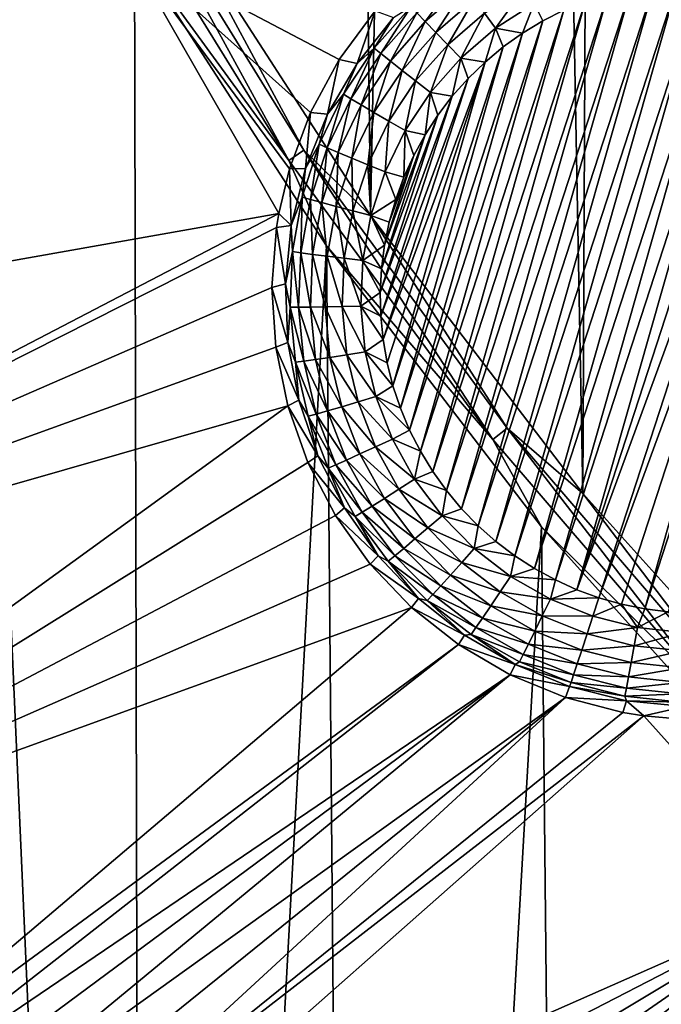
# Model space of a CAD drawing. Header units: metres. Extents: x -24 to 72, y -247 to 22.
# Tile 30 of 256: x -12.31 to -10.3, y -232.59 to -229.51. Entities that reach past the tile are written whole.
import ezdxf

# ---------------------------------------------------------------- set-up
doc = ezdxf.new("R2010")
doc.units = ezdxf.units.M
doc.layers.add('solid_509589_MEDIA_SW0001', color=7, linetype='CONTINUOUS')

msp = doc.modelspace()

# ---------------------------------------------------------------- linework, layer by layer
at = {"layer": 'solid_509589_MEDIA_SW0001'}
for points in [[(-10.130414, -210.694199, 309.490509), (-10.460854, -211.973328, 309.509338), (-9.817808, -231.808243, 309.862244)], [(-10.460854, -211.973328, 309.509338), (-10.882604, -213.22493, 309.526581), (-10.549259, -230.995026, 309.840424)], [(-10.460854, -211.973328, 309.509338), (-10.549259, -230.995026, 309.840424), (-9.817808, -231.808243, 309.862244)], [(-10.882604, -213.22493, 309.526581), (-11.393715, -214.443161, 309.541992), (-11.213455, -230.126083, 309.81781)], [(-10.882604, -213.22493, 309.526581), (-11.213455, -230.126083, 309.81781), (-10.549259, -230.995026, 309.840424)], [(-11.393715, -214.443161, 309.541992), (-11.806082, -229.207108, 309.794769), (-11.213455, -230.126083, 309.81781)], [(-12.47438, -228.315308, 309.71994), (-12.578986, -240.30481, 309.927856), (-11.924747, -240.741241, 309.943817)], [(-11.95085, -229.290344, 309.743622), (-12.47438, -228.315308, 309.71994), (-11.924747, -240.741241, 309.943817)], [(-11.987251, -229.004196, 309.783813), (-12.036968, -229.032623, 309.766846), (-11.469173, -229.953384, 309.789764)], [(-11.421806, -229.921127, 309.806641), (-11.806082, -229.207108, 309.794769), (-11.987251, -229.004196, 309.783813)], [(-11.421806, -229.921127, 309.806641), (-11.987251, -229.004196, 309.783813), (-11.469173, -229.953384, 309.789764)], [(-11.469173, -229.953384, 309.789764), (-12.036968, -229.032623, 309.766846), (-11.95085, -229.290344, 309.743622)], [(-11.421806, -229.921127, 309.806641), (-11.213455, -230.126083, 309.81781), (-11.806082, -229.207108, 309.794769)], [(-14.503687, -229.584656, 268.686188), (-14.5818, -229.443085, 268.682892), (-11.975657, -229.287354, 268.881592)], [(-14.56081, -230.661652, 268.67392), (-11.975657, -229.287354, 268.881592), (-11.49969, -230.119568, 268.895935)], [(-14.56081, -230.661652, 268.67392), (-14.491828, -230.527054, 268.678436), (-11.975657, -229.287354, 268.881592)], [(-14.446169, -229.735825, 268.68811), (-14.503687, -229.584656, 268.686188), (-11.975657, -229.287354, 268.881592)], [(-14.491828, -230.527054, 268.678436), (-14.437935, -230.37355, 268.682587), (-11.975657, -229.287354, 268.881592)], [(-14.410432, -229.893372, 268.68866), (-14.446169, -229.735825, 268.68811), (-11.975657, -229.287354, 268.881592)], [(-14.437935, -230.37355, 268.682587), (-14.406284, -230.215057, 268.68576), (-11.975657, -229.287354, 268.881592)], [(-14.397083, -230.054092, 268.687836), (-14.410432, -229.893372, 268.68866), (-11.975657, -229.287354, 268.881592)], [(-14.406284, -230.215057, 268.68576), (-14.397083, -230.054092, 268.687836), (-11.975657, -229.287354, 268.881592)], [(-11.466444, -229.979782, 268.904144), (-11.49969, -230.119568, 268.895935), (-11.975657, -229.287354, 268.881592)], [(-11.400677, -229.803223, 268.916809), (-11.466444, -229.979782, 268.904144), (-11.975657, -229.287354, 268.881592)], [(-11.310864, -229.637299, 268.931641), (-11.400677, -229.803223, 268.916809), (-11.975657, -229.287354, 268.881592)], [(-11.198612, -229.485199, 268.948456), (-11.310864, -229.637299, 268.931641), (-11.975657, -229.287354, 268.881592)], [(-11.351111, -230.220581, 309.767151), (-11.95085, -229.290344, 309.743622), (-11.924747, -240.741241, 309.943817)], [(-11.469173, -229.953384, 309.789764), (-11.95085, -229.290344, 309.743622), (-11.351111, -230.220581, 309.767151)], [(-11.04211, -229.519241, 268.410706), (-11.06816, -229.491989, 268.459015), (-10.939293, -229.38118, 268.457092)], [(-10.917082, -229.411728, 268.408813), (-11.04211, -229.519241, 268.410706), (-10.939293, -229.38118, 268.457092)], [(-10.821553, -231.145172, 268.344086), (-10.325994, -229.400772, 268.313629), (-10.252349, -229.393616, 268.313507)], [(-10.762684, -231.189941, 268.344849), (-10.821553, -231.145172, 268.344086), (-10.252349, -229.393616, 268.313507)], [(-10.762684, -231.189941, 268.344849), (-10.252349, -229.393616, 268.313507), (-10.178401, -229.391998, 268.313477)], [(-10.700569, -231.23024, 268.345551), (-10.762684, -231.189941, 268.344849), (-10.178401, -229.391998, 268.313477)], [(-10.700569, -231.23024, 268.345551), (-10.178401, -229.391998, 268.313477), (-10.10446, -229.395905, 268.313538)], [(-10.635614, -231.265762, 268.346191), (-10.700569, -231.23024, 268.345551), (-10.10446, -229.395905, 268.313538)], [(-10.635614, -231.265762, 268.346191), (-10.10446, -229.395905, 268.313538), (-10.031027, -229.405334, 268.31369)], [(-11.009641, -229.552856, 268.371033), (-11.04211, -229.519241, 268.410706), (-10.917082, -229.411728, 268.408813)], [(-10.889397, -229.449463, 268.369232), (-11.009641, -229.552856, 268.371033), (-10.917082, -229.411728, 268.408813)], [(-10.928503, -231.043015, 268.342285), (-10.47067, -229.431458, 268.314148), (-10.398932, -229.413422, 268.313843)], [(-10.87693, -231.0961, 268.343231), (-10.928503, -231.043015, 268.342285), (-10.398932, -229.413422, 268.313843)], [(-10.87693, -231.0961, 268.343231), (-10.398932, -229.413422, 268.313843), (-10.325994, -229.400772, 268.313629)], [(-10.821553, -231.145172, 268.344086), (-10.87693, -231.0961, 268.343231), (-10.325994, -229.400772, 268.313629)], [(-10.730315, -229.41069, 268.338562), (-10.822408, -229.539902, 268.322296), (-10.857393, -229.492783, 268.339996)], [(-10.730315, -229.41069, 268.338562), (-10.702027, -229.462128, 268.320953), (-10.822408, -229.539902, 268.322296)], [(-10.568462, -231.296249, 268.34671), (-10.635614, -231.265762, 268.346191), (-10.031027, -229.405334, 268.31369)], [(-10.568462, -231.296249, 268.34671), (-10.031027, -229.405334, 268.31369), (-9.958784, -229.420135, 268.313965)], [(-10.568462, -231.296249, 268.34671), (-9.958784, -229.420135, 268.313965), (-9.88793, -229.440277, 268.314301)], [(-11.019013, -230.926071, 268.34024), (-10.609186, -229.483383, 268.315063), (-10.540902, -229.454834, 268.314575)], [(-10.975932, -230.986252, 268.341309), (-11.019013, -230.926071, 268.34024), (-10.540902, -229.454834, 268.314575)], [(-10.972107, -229.591431, 268.341705), (-11.009641, -229.552856, 268.371033), (-10.889397, -229.449463, 268.369232)], [(-10.975932, -230.986252, 268.341309), (-10.540902, -229.454834, 268.314575), (-10.47067, -229.431458, 268.314148)], [(-10.928503, -231.043015, 268.342285), (-10.975932, -230.986252, 268.341309), (-10.47067, -229.431458, 268.314148)], [(-10.857393, -229.492783, 268.339996), (-10.972107, -229.591431, 268.341705), (-10.889397, -229.449463, 268.369232)], [(-10.568462, -231.296249, 268.34671), (-9.88793, -229.440277, 268.314301), (-10.499298, -231.321594, 268.347168)], [(-9.88793, -229.440277, 268.314301), (-9.818766, -229.465622, 268.314758), (-10.499298, -231.321594, 268.347168)], [(-11.255414, -229.650497, 268.576263), (-11.310864, -229.637299, 268.931641), (-11.198612, -229.485199, 268.948456)], [(-11.255414, -229.650497, 268.576263), (-11.198612, -229.485199, 268.948456), (-11.14128, -229.506805, 268.573761)], [(-11.086703, -229.472229, 268.514008), (-11.201666, -229.602249, 268.516266), (-11.14128, -229.506805, 268.573761)], [(-11.180737, -229.619308, 268.461243), (-11.201666, -229.602249, 268.516266), (-11.086703, -229.472229, 268.514008)], [(-11.06816, -229.491989, 268.459015), (-11.180737, -229.619308, 268.461243), (-11.086703, -229.472229, 268.514008)], [(-11.057467, -230.862839, 268.339142), (-10.6751, -229.516953, 268.315643), (-10.609186, -229.483383, 268.315063)], [(-11.019013, -230.926071, 268.34024), (-11.057467, -230.862839, 268.339142), (-10.609186, -229.483383, 268.315063)], [(-10.822408, -229.539902, 268.322296), (-10.702027, -229.462128, 268.320953), (-10.738369, -229.555359, 268.316315)], [(-10.702027, -229.462128, 268.320953), (-10.6751, -229.516953, 268.315643), (-10.738369, -229.555359, 268.316315)], [(-10.702027, -229.462128, 268.320953), (-10.609186, -229.483383, 268.315063), (-10.6751, -229.516953, 268.315643)], [(-9.818766, -229.465622, 268.314758), (-10.428444, -231.341736, 268.347504), (-10.499298, -231.321594, 268.347168)], [(-9.818766, -229.465622, 268.314758), (-10.356201, -231.356537, 268.347778), (-10.428444, -231.341736, 268.347504)], [(-9.818766, -229.465622, 268.314758), (-9.751614, -229.496109, 268.315277), (-10.356201, -231.356537, 268.347778)], [(-11.201666, -229.602249, 268.516266), (-11.255414, -229.650497, 268.576263), (-11.14128, -229.506805, 268.573761)], [(-11.151334, -229.642776, 268.412842), (-11.180737, -229.619308, 268.461243), (-11.06816, -229.491989, 268.459015)], [(-11.04211, -229.519241, 268.410706), (-11.151334, -229.642776, 268.412842), (-11.06816, -229.491989, 268.459015)], [(-11.114684, -229.671661, 268.373108), (-11.151334, -229.642776, 268.412842), (-11.04211, -229.519241, 268.410706)], [(-11.009641, -229.552856, 268.371033), (-11.114684, -229.671661, 268.373108), (-11.04211, -229.519241, 268.410706)], [(-11.091065, -230.796951, 268.337982), (-10.738369, -229.555359, 268.316315), (-10.6751, -229.516953, 268.315643)], [(-11.057467, -230.862839, 268.339142), (-11.091065, -230.796951, 268.337982), (-10.6751, -229.516953, 268.315643)], [(-10.857393, -229.492783, 268.339996), (-10.931075, -229.633331, 268.323944), (-10.972107, -229.591431, 268.341705)], [(-10.857393, -229.492783, 268.339996), (-10.822408, -229.539902, 268.322296), (-10.931075, -229.633331, 268.323944)], [(-9.751614, -229.496109, 268.315277), (-10.282768, -231.365982, 268.347931), (-10.356201, -231.356537, 268.347778)], [(-10.931075, -229.633331, 268.323944), (-10.822408, -229.539902, 268.322296), (-10.855373, -229.645782, 268.317902)], [(-10.822408, -229.539902, 268.322296), (-10.798583, -229.598404, 268.317078), (-10.855373, -229.645782, 268.317902)], [(-10.822408, -229.539902, 268.322296), (-10.738369, -229.555359, 268.316315), (-10.798583, -229.598404, 268.317078)], [(-11.119668, -230.728683, 268.336792), (-10.798583, -229.598404, 268.317078), (-10.738369, -229.555359, 268.316315)], [(-11.091065, -230.796951, 268.337982), (-11.119668, -230.728683, 268.336792), (-10.738369, -229.555359, 268.316315)], [(-11.072319, -229.704758, 268.343689), (-11.114684, -229.671661, 268.373108), (-11.009641, -229.552856, 268.371033)], [(-10.972107, -229.591431, 268.341705), (-11.072319, -229.704758, 268.343689), (-11.009641, -229.552856, 268.371033)], [(-11.201666, -229.602249, 268.516266), (-11.297852, -229.746719, 268.518799), (-11.255414, -229.650497, 268.576263)], [(-11.274924, -229.760773, 268.463715), (-11.297852, -229.746719, 268.518799), (-11.201666, -229.602249, 268.516266)], [(-11.180737, -229.619308, 268.461243), (-11.274924, -229.760773, 268.463715), (-11.201666, -229.602249, 268.516266)], [(-11.14308, -230.658478, 268.335571), (-10.855373, -229.645782, 268.317902), (-10.798583, -229.598404, 268.317078)], [(-11.119668, -230.728683, 268.336792), (-11.14308, -230.658478, 268.335571), (-10.798583, -229.598404, 268.317078)], [(-10.972107, -229.591431, 268.341705), (-11.026005, -229.740707, 268.325806), (-11.072319, -229.704758, 268.343689)], [(-10.972107, -229.591431, 268.341705), (-10.931075, -229.633331, 268.323944), (-11.026005, -229.740707, 268.325806)], [(-11.347933, -229.808975, 268.579041), (-11.400677, -229.803223, 268.916809), (-11.310864, -229.637299, 268.931641)], [(-11.347933, -229.808975, 268.579041), (-11.310864, -229.637299, 268.931641), (-11.255414, -229.650497, 268.576263)], [(-11.242716, -229.780029, 268.415253), (-11.274924, -229.760773, 268.463715), (-11.180737, -229.619308, 268.461243)], [(-11.151334, -229.642776, 268.412842), (-11.242716, -229.780029, 268.415253), (-11.180737, -229.619308, 268.461243)], [(-11.20257, -229.80365, 268.375427), (-11.242716, -229.780029, 268.415253), (-11.151334, -229.642776, 268.412842)], [(-11.114684, -229.671661, 268.373108), (-11.20257, -229.80365, 268.375427), (-11.151334, -229.642776, 268.412842)], [(-11.026005, -229.740707, 268.325806), (-10.931075, -229.633331, 268.323944), (-10.957623, -229.752686, 268.319763)], [(-10.931075, -229.633331, 268.323944), (-10.908502, -229.697311, 268.318787), (-10.957623, -229.752686, 268.319763)], [(-10.931075, -229.633331, 268.323944), (-10.855373, -229.645782, 268.317902), (-10.908502, -229.697311, 268.318787)], [(-11.297852, -229.746719, 268.518799), (-11.347933, -229.808975, 268.579041), (-11.255414, -229.650497, 268.576263)], [(-11.156162, -229.830688, 268.345886), (-11.20257, -229.80365, 268.375427), (-11.114684, -229.671661, 268.373108)], [(-11.173855, -230.513855, 268.333069), (-10.908502, -229.697311, 268.318787), (-10.855373, -229.645782, 268.317902)], [(-11.161167, -230.586777, 268.33432), (-11.173855, -230.513855, 268.333069), (-10.855373, -229.645782, 268.317902)], [(-11.14308, -230.658478, 268.335571), (-11.161167, -230.586777, 268.33432), (-10.855373, -229.645782, 268.317902)], [(-11.072319, -229.704758, 268.343689), (-11.156162, -229.830688, 268.345886), (-11.114684, -229.671661, 268.373108)], [(-11.181047, -230.440201, 268.331757), (-10.957623, -229.752686, 268.319763), (-10.908502, -229.697311, 268.318787)], [(-11.173855, -230.513855, 268.333069), (-11.181047, -230.440201, 268.331757), (-10.908502, -229.697311, 268.318787)], [(-11.072319, -229.704758, 268.343689), (-11.105429, -229.859985, 268.327881), (-11.156162, -229.830688, 268.345886)], [(-11.072319, -229.704758, 268.343689), (-11.026005, -229.740707, 268.325806), (-11.105429, -229.859985, 268.327881)], [(-11.297852, -229.746719, 268.518799), (-11.373466, -229.902924, 268.521515), (-11.347933, -229.808975, 268.579041)], [(-11.348969, -229.913742, 268.46637), (-11.373466, -229.902924, 268.521515), (-11.297852, -229.746719, 268.518799)], [(-11.274924, -229.760773, 268.463715), (-11.348969, -229.913742, 268.46637), (-11.297852, -229.746719, 268.518799)], [(-11.314556, -229.928436, 268.417847), (-11.348969, -229.913742, 268.46637), (-11.274924, -229.760773, 268.463715)], [(-11.242716, -229.780029, 268.415253), (-11.314556, -229.928436, 268.417847), (-11.274924, -229.760773, 268.463715)], [(-11.182716, -230.366257, 268.330475), (-11.002439, -229.811508, 268.320801), (-10.957623, -229.752686, 268.319763)], [(-11.181047, -230.440201, 268.331757), (-11.182716, -230.366257, 268.330475), (-10.957623, -229.752686, 268.319763)], [(-11.105429, -229.859985, 268.327881), (-11.026005, -229.740707, 268.325806), (-11.042762, -229.873581, 268.321869)], [(-11.026005, -229.740707, 268.325806), (-11.002439, -229.811508, 268.320801), (-11.042762, -229.873581, 268.321869)], [(-11.026005, -229.740707, 268.325806), (-10.957623, -229.752686, 268.319763), (-11.002439, -229.811508, 268.320801)], [(-11.271661, -229.946396, 268.377899), (-11.314556, -229.928436, 268.417847), (-11.242716, -229.780029, 268.415253)], [(-11.20257, -229.80365, 268.375427), (-11.271661, -229.946396, 268.377899), (-11.242716, -229.780029, 268.415253)], [(-11.416953, -229.979004, 268.582001), (-11.466444, -229.979782, 268.904144), (-11.400677, -229.803223, 268.916809)], [(-11.416953, -229.979004, 268.582001), (-11.400677, -229.803223, 268.916809), (-11.347933, -229.808975, 268.579041)], [(-11.373466, -229.902924, 268.521515), (-11.416953, -229.979004, 268.582001), (-11.347933, -229.808975, 268.579041)], [(-11.222075, -229.966858, 268.348267), (-11.271661, -229.946396, 268.377899), (-11.20257, -229.80365, 268.375427)], [(-11.156162, -229.830688, 268.345886), (-11.222075, -229.966858, 268.348267), (-11.20257, -229.80365, 268.375427)], [(-11.182716, -230.366257, 268.330475), (-11.178853, -230.292358, 268.329193), (-11.002439, -229.811508, 268.320801)], [(-11.178853, -230.292358, 268.329193), (-11.042762, -229.873581, 268.321869), (-11.002439, -229.811508, 268.320801)], [(-11.156162, -229.830688, 268.345886), (-11.167868, -229.988983, 268.330139), (-11.222075, -229.966858, 268.348267)], [(-11.156162, -229.830688, 268.345886), (-11.105429, -229.859985, 268.327881), (-11.167868, -229.988983, 268.330139)], [(-11.178853, -230.292358, 268.329193), (-11.169467, -230.218948, 268.327911), (-11.042762, -229.873581, 268.321869)], [(-11.169467, -230.218948, 268.327911), (-11.078325, -229.938477, 268.322998), (-11.042762, -229.873581, 268.321869)], [(-11.167868, -229.988983, 268.330139), (-11.105429, -229.859985, 268.327881), (-11.108918, -230.005814, 268.324188)], [(-11.105429, -229.859985, 268.327881), (-11.078325, -229.938477, 268.322998), (-11.108918, -230.005814, 268.324188)], [(-11.105429, -229.859985, 268.327881), (-11.042762, -229.873581, 268.321869), (-11.078325, -229.938477, 268.322998)], [(-11.373466, -229.902924, 268.521515), (-11.427103, -230.067978, 268.524384), (-11.416953, -229.979004, 268.582001)], [(-11.401493, -230.075363, 268.469208), (-11.427103, -230.067978, 268.524384), (-11.373466, -229.902924, 268.521515)], [(-11.348969, -229.913742, 268.46637), (-11.401493, -230.075363, 268.469208), (-11.373466, -229.902924, 268.521515)], [(-11.365515, -230.085251, 268.420563), (-11.401493, -230.075363, 268.469208), (-11.348969, -229.913742, 268.46637)], [(-11.314556, -229.928436, 268.417847), (-11.365515, -230.085251, 268.420563), (-11.348969, -229.913742, 268.46637)], [(-11.421806, -229.921127, 309.806641), (-11.469173, -229.953384, 309.789764), (-10.831027, -230.826874, 309.812347)], [(-10.786299, -230.791, 309.829071), (-11.213455, -230.126083, 309.81781), (-11.421806, -229.921127, 309.806641)], [(-10.786299, -230.791, 309.829071), (-11.421806, -229.921127, 309.806641), (-10.831027, -230.826874, 309.812347)], [(-11.320669, -230.097198, 268.380554), (-11.365515, -230.085251, 268.420563), (-11.314556, -229.928436, 268.417847)], [(-11.271661, -229.946396, 268.377899), (-11.320669, -230.097198, 268.380554), (-11.314556, -229.928436, 268.417847)], [(-11.268829, -230.110733, 268.350769), (-11.320669, -230.097198, 268.380554), (-11.271661, -229.946396, 268.377899)], [(-11.222075, -229.966858, 268.348267), (-11.268829, -230.110733, 268.350769), (-11.271661, -229.946396, 268.377899)], [(-11.169467, -230.218948, 268.327911), (-11.154633, -230.146484, 268.32663), (-11.078325, -229.938477, 268.322998)], [(-11.154633, -230.146484, 268.32663), (-11.108918, -230.005814, 268.324188), (-11.078325, -229.938477, 268.322998)], [(-11.461069, -230.15712, 268.585114), (-11.49969, -230.119568, 268.895935), (-11.466444, -229.979782, 268.904144)], [(-10.831027, -230.826874, 309.812347), (-11.469173, -229.953384, 309.789764), (-11.351111, -230.220581, 309.767151)], [(-11.461069, -230.15712, 268.585114), (-11.466444, -229.979782, 268.904144), (-11.416953, -229.979004, 268.582001)], [(-11.427103, -230.067978, 268.524384), (-11.461069, -230.15712, 268.585114), (-11.416953, -229.979004, 268.582001)], [(-11.222075, -229.966858, 268.348267), (-11.212157, -230.125275, 268.33252), (-11.268829, -230.110733, 268.350769)], [(-11.222075, -229.966858, 268.348267), (-11.167868, -229.988983, 268.330139), (-11.212157, -230.125275, 268.33252)], [(-11.212157, -230.125275, 268.33252), (-11.167868, -229.988983, 268.330139), (-11.134412, -230.075302, 268.325409)], [(-11.167868, -229.988983, 268.330139), (-11.108918, -230.005814, 268.324188), (-11.134412, -230.075302, 268.325409)], [(-11.154633, -230.146484, 268.32663), (-11.134412, -230.075302, 268.325409), (-11.108918, -230.005814, 268.324188)], [(-11.427103, -230.067978, 268.524384), (-11.457763, -230.2388, 268.527374), (-11.461069, -230.15712, 268.585114)], [(-11.431516, -230.242645, 268.472107), (-11.457763, -230.2388, 268.527374), (-11.427103, -230.067978, 268.524384)], [(-11.401493, -230.075363, 268.469208), (-11.431516, -230.242645, 268.472107), (-11.427103, -230.067978, 268.524384)], [(-11.394643, -230.247528, 268.423401), (-11.431516, -230.242645, 268.472107), (-11.401493, -230.075363, 268.469208)], [(-11.365515, -230.085251, 268.420563), (-11.394643, -230.247528, 268.423401), (-11.401493, -230.075363, 268.469208)], [(-11.348683, -230.253281, 268.38327), (-11.394643, -230.247528, 268.423401), (-11.365515, -230.085251, 268.420563)], [(-11.320669, -230.097198, 268.380554), (-11.348683, -230.253281, 268.38327), (-11.365515, -230.085251, 268.420563)], [(-11.295554, -230.259628, 268.353363), (-11.348683, -230.253281, 268.38327), (-11.320669, -230.097198, 268.380554)], [(-11.268829, -230.110733, 268.350769), (-11.295554, -230.259628, 268.353363), (-11.320669, -230.097198, 268.380554)], [(-11.212157, -230.125275, 268.33252), (-11.134412, -230.075302, 268.325409), (-11.154633, -230.146484, 268.32663)], [(-14.101525, -231.475327, 268.68808), (-14.56081, -230.661652, 268.67392), (-11.49969, -230.119568, 268.895935)], [(-11.506942, -230.163467, 268.893677), (-14.101525, -231.475327, 268.68808), (-11.49969, -230.119568, 268.895935)], [(-11.461069, -230.15712, 268.585114), (-11.506942, -230.163467, 268.893677), (-11.49969, -230.119568, 268.895935)], [(-11.268829, -230.110733, 268.350769), (-11.237474, -230.266327, 268.334991), (-11.295554, -230.259628, 268.353363)], [(-11.268829, -230.110733, 268.350769), (-11.212157, -230.125275, 268.33252), (-11.237474, -230.266327, 268.334991)], [(-11.237474, -230.266327, 268.334991), (-11.212157, -230.125275, 268.33252), (-11.169467, -230.218948, 268.327911)], [(-10.786299, -230.791, 309.829071), (-10.549259, -230.995026, 309.840424), (-11.213455, -230.126083, 309.81781)], [(-11.212157, -230.125275, 268.33252), (-11.154633, -230.146484, 268.32663), (-11.169467, -230.218948, 268.327911)], [(-11.506942, -230.163467, 268.893677), (-11.521475, -230.350723, 268.885437), (-14.101525, -231.475327, 268.68808)], [(-11.479384, -230.339706, 268.588287), (-11.521475, -230.350723, 268.885437), (-11.506942, -230.163467, 268.893677)], [(-11.479384, -230.339706, 268.588287), (-11.506942, -230.163467, 268.893677), (-11.461069, -230.15712, 268.585114)], [(-11.457763, -230.2388, 268.527374), (-11.479384, -230.339706, 268.588287), (-11.461069, -230.15712, 268.585114)], [(-11.351111, -230.220581, 309.767151), (-11.924747, -240.741241, 309.943817), (-11.255281, -241.154114, 309.959106)], [(-10.679085, -231.099945, 309.790222), (-11.351111, -230.220581, 309.767151), (-11.255281, -241.154114, 309.959106)], [(-10.831027, -230.826874, 309.812347), (-11.351111, -230.220581, 309.767151), (-10.679085, -231.099945, 309.790222)], [(-11.237474, -230.266327, 268.334991), (-11.169467, -230.218948, 268.327911), (-11.178853, -230.292358, 268.329193)], [(-11.457763, -230.2388, 268.527374), (-11.464873, -230.412201, 268.530396), (-11.479384, -230.339706, 268.588287)], [(-11.438478, -230.412445, 268.475098), (-11.464873, -230.412201, 268.530396), (-11.457763, -230.2388, 268.527374)], [(-11.431516, -230.242645, 268.472107), (-11.438478, -230.412445, 268.475098), (-11.457763, -230.2388, 268.527374)], [(-11.401399, -230.412277, 268.42627), (-11.438478, -230.412445, 268.475098), (-11.431516, -230.242645, 268.472107)], [(-11.394643, -230.247528, 268.423401), (-11.401399, -230.412277, 268.42627), (-11.431516, -230.242645, 268.472107)], [(-11.35518, -230.411713, 268.386047), (-11.401399, -230.412277, 268.42627), (-11.394643, -230.247528, 268.423401)], [(-11.348683, -230.253281, 268.38327), (-11.35518, -230.411713, 268.386047), (-11.394643, -230.247528, 268.423401)], [(-11.301752, -230.410782, 268.356018), (-11.35518, -230.411713, 268.386047), (-11.348683, -230.253281, 268.38327)], [(-11.295554, -230.259628, 268.353363), (-11.301752, -230.410782, 268.356018), (-11.348683, -230.253281, 268.38327)], [(-11.295554, -230.259628, 268.353363), (-11.243345, -230.4095, 268.337494), (-11.301752, -230.410782, 268.356018)], [(-11.295554, -230.259628, 268.353363), (-11.237474, -230.266327, 268.334991), (-11.243345, -230.4095, 268.337494)], [(-11.243345, -230.4095, 268.337494), (-11.237474, -230.266327, 268.334991), (-11.182716, -230.366257, 268.330475)], [(-11.237474, -230.266327, 268.334991), (-11.178853, -230.292358, 268.329193), (-11.182716, -230.366257, 268.330475)], [(-11.521475, -230.350723, 268.885437), (-11.509831, -230.537964, 268.879425), (-14.101525, -231.475327, 268.68808)], [(-11.471524, -230.523041, 268.591492), (-11.521475, -230.350723, 268.885437), (-11.479384, -230.339706, 268.588287)], [(-11.471524, -230.523041, 268.591492), (-11.509831, -230.537964, 268.879425), (-11.521475, -230.350723, 268.885437)], [(-11.464873, -230.412201, 268.530396), (-11.471524, -230.523041, 268.591492), (-11.479384, -230.339706, 268.588287)], [(-11.243345, -230.4095, 268.337494), (-11.182716, -230.366257, 268.330475), (-11.181047, -230.440201, 268.331757)], [(-11.464873, -230.412201, 268.530396), (-11.448302, -230.584946, 268.533417), (-11.471524, -230.523041, 268.591492)], [(-11.422252, -230.581604, 268.478027), (-11.448302, -230.584946, 268.533417), (-11.464873, -230.412201, 268.530396)], [(-11.438478, -230.412445, 268.475098), (-11.422252, -230.581604, 268.478027), (-11.464873, -230.412201, 268.530396)], [(-11.401399, -230.412277, 268.42627), (-11.385655, -230.576401, 268.429138), (-11.438478, -230.412445, 268.475098)], [(-11.385655, -230.576401, 268.429138), (-11.422252, -230.581604, 268.478027), (-11.438478, -230.412445, 268.475098)], [(-11.35518, -230.411713, 268.386047), (-11.340039, -230.569565, 268.388794), (-11.401399, -230.412277, 268.42627)], [(-11.340039, -230.569565, 268.388794), (-11.385655, -230.576401, 268.429138), (-11.401399, -230.412277, 268.42627)], [(-11.301752, -230.410782, 268.356018), (-11.287308, -230.561371, 268.358643), (-11.35518, -230.411713, 268.386047)], [(-11.287308, -230.561371, 268.358643), (-11.340039, -230.569565, 268.388794), (-11.35518, -230.411713, 268.386047)], [(-11.301752, -230.410782, 268.356018), (-11.243345, -230.4095, 268.337494), (-11.229663, -230.552155, 268.339966)], [(-11.301752, -230.410782, 268.356018), (-11.229663, -230.552155, 268.339966), (-11.287308, -230.561371, 268.358643)], [(-11.243345, -230.4095, 268.337494), (-11.181047, -230.440201, 268.331757), (-11.173855, -230.513855, 268.333069)], [(-11.229663, -230.552155, 268.339966), (-11.243345, -230.4095, 268.337494), (-11.173855, -230.513855, 268.333069)], [(-11.43765, -230.703384, 268.594635), (-11.509831, -230.537964, 268.879425), (-11.471524, -230.523041, 268.591492)], [(-11.448302, -230.584946, 268.533417), (-11.43765, -230.703384, 268.594635), (-11.471524, -230.523041, 268.591492)], [(-11.229663, -230.552155, 268.339966), (-11.173855, -230.513855, 268.333069), (-11.161167, -230.586777, 268.33432)], [(-11.509831, -230.537964, 268.879425), (-11.472284, -230.721573, 268.87561), (-14.101525, -231.475327, 268.68808)], [(-11.43765, -230.703384, 268.594635), (-11.472284, -230.721573, 268.87561), (-11.509831, -230.537964, 268.879425)], [(-11.287308, -230.561371, 268.358643), (-11.25249, -230.708588, 268.361206), (-11.340039, -230.569565, 268.388794)], [(-11.287308, -230.561371, 268.358643), (-11.229663, -230.552155, 268.339966), (-11.19668, -230.69162, 268.342407)], [(-11.287308, -230.561371, 268.358643), (-11.19668, -230.69162, 268.342407), (-11.25249, -230.708588, 268.361206)], [(-11.229663, -230.552155, 268.339966), (-11.161167, -230.586777, 268.33432), (-11.14308, -230.658478, 268.335571)], [(-11.19668, -230.69162, 268.342407), (-11.229663, -230.552155, 268.339966), (-11.14308, -230.658478, 268.335571)], [(-11.422252, -230.581604, 268.478027), (-11.383139, -230.746994, 268.480927), (-11.448302, -230.584946, 268.533417)], [(-11.448302, -230.584946, 268.533417), (-11.40836, -230.75383, 268.536377), (-11.43765, -230.703384, 268.594635)], [(-11.383139, -230.746994, 268.480927), (-11.40836, -230.75383, 268.536377), (-11.448302, -230.584946, 268.533417)], [(-11.385655, -230.576401, 268.429138), (-11.347707, -230.736862, 268.431946), (-11.422252, -230.581604, 268.478027)], [(-11.347707, -230.736862, 268.431946), (-11.383139, -230.746994, 268.480927), (-11.422252, -230.581604, 268.478027)], [(-11.340039, -230.569565, 268.388794), (-11.303543, -230.723877, 268.391479), (-11.385655, -230.576401, 268.429138)], [(-11.303543, -230.723877, 268.391479), (-11.347707, -230.736862, 268.431946), (-11.385655, -230.576401, 268.429138)], [(-11.25249, -230.708588, 268.361206), (-11.303543, -230.723877, 268.391479), (-11.340039, -230.569565, 268.388794)], [(-11.19668, -230.69162, 268.342407), (-11.14308, -230.658478, 268.335571), (-11.119668, -230.728683, 268.336792)], [(-11.37845, -230.877075, 268.597687), (-11.472284, -230.721573, 268.87561), (-11.43765, -230.703384, 268.594635)], [(-11.40836, -230.75383, 268.536377), (-11.37845, -230.877075, 268.597687), (-11.43765, -230.703384, 268.594635)], [(-11.25249, -230.708588, 268.361206), (-11.197948, -230.849686, 268.363678), (-11.303543, -230.723877, 268.391479)], [(-11.25249, -230.708588, 268.361206), (-11.19668, -230.69162, 268.342407), (-11.145012, -230.825287, 268.344727)], [(-11.25249, -230.708588, 268.361206), (-11.145012, -230.825287, 268.344727), (-11.197948, -230.849686, 268.363678)], [(-11.19668, -230.69162, 268.342407), (-11.119668, -230.728683, 268.336792), (-11.091065, -230.796951, 268.337982)], [(-11.145012, -230.825287, 268.344727), (-11.19668, -230.69162, 268.342407), (-11.091065, -230.796951, 268.337982)], [(-11.472284, -230.721573, 268.87561), (-13.595906, -232.261978, 268.701813), (-14.101525, -231.475327, 268.68808)], [(-11.472284, -230.721573, 268.87561), (-11.409608, -230.897995, 268.873993), (-13.595906, -232.261978, 268.701813)], [(-11.37845, -230.877075, 268.597687), (-11.409608, -230.897995, 268.873993), (-11.472284, -230.721573, 268.87561)], [(-11.383139, -230.746994, 268.480927), (-11.321866, -230.905502, 268.483704), (-11.40836, -230.75383, 268.536377)], [(-11.347707, -230.736862, 268.431946), (-11.28826, -230.890656, 268.434631), (-11.383139, -230.746994, 268.480927)], [(-11.28826, -230.890656, 268.434631), (-11.321866, -230.905502, 268.483704), (-11.383139, -230.746994, 268.480927)], [(-11.303543, -230.723877, 268.391479), (-11.24637, -230.87178, 268.394073), (-11.347707, -230.736862, 268.431946)], [(-11.24637, -230.87178, 268.394073), (-11.28826, -230.890656, 268.434631), (-11.347707, -230.736862, 268.431946)], [(-11.197948, -230.849686, 268.363678), (-11.24637, -230.87178, 268.394073), (-11.303543, -230.723877, 268.391479)], [(-11.40836, -230.75383, 268.536377), (-11.345788, -230.91571, 268.539185), (-11.37845, -230.877075, 268.597687)], [(-11.321866, -230.905502, 268.483704), (-11.345788, -230.91571, 268.539185), (-11.40836, -230.75383, 268.536377)], [(-11.145012, -230.825287, 268.344727), (-11.091065, -230.796951, 268.337982), (-11.057467, -230.862839, 268.339142)], [(-10.786299, -230.791, 309.829071), (-10.831027, -230.826874, 309.812347), (-10.126442, -231.647751, 309.834259)], [(-10.084627, -231.608475, 309.850861), (-10.549259, -230.995026, 309.840424), (-10.786299, -230.791, 309.829071)], [(-10.084627, -231.608475, 309.850861), (-10.786299, -230.791, 309.829071), (-10.126442, -231.647751, 309.834259)], [(-11.197948, -230.849686, 268.363678), (-11.145012, -230.825287, 268.344727), (-11.075622, -230.950668, 268.346924)], [(-11.075622, -230.950668, 268.346924), (-11.145012, -230.825287, 268.344727), (-11.057467, -230.862839, 268.339142)], [(-10.126442, -231.647751, 309.834259), (-10.831027, -230.826874, 309.812347), (-10.679085, -231.099945, 309.790222)], [(-11.24637, -230.87178, 268.394073), (-11.169587, -231.010529, 268.396484), (-11.28826, -230.890656, 268.434631)], [(-11.197948, -230.849686, 268.363678), (-11.124696, -230.982056, 268.365997), (-11.24637, -230.87178, 268.394073)], [(-11.124696, -230.982056, 268.365997), (-11.169587, -231.010529, 268.396484), (-11.24637, -230.87178, 268.394073)], [(-11.197948, -230.849686, 268.363678), (-11.075622, -230.950668, 268.346924), (-11.124696, -230.982056, 268.365997)], [(-11.075622, -230.950668, 268.346924), (-11.057467, -230.862839, 268.339142), (-11.019013, -230.926071, 268.34024)], [(-11.409608, -230.897995, 268.873993), (-11.323035, -231.063873, 268.874451), (-13.595906, -232.261978, 268.701813)], [(-11.295131, -231.040573, 268.600525), (-11.409608, -230.897995, 268.873993), (-11.37845, -230.877075, 268.597687)], [(-11.295131, -231.040573, 268.600525), (-11.323035, -231.063873, 268.874451), (-11.409608, -230.897995, 268.873993)], [(-11.345788, -230.91571, 268.539185), (-11.295131, -231.040573, 268.600525), (-11.37845, -230.877075, 268.597687)], [(-11.321866, -230.905502, 268.483704), (-11.239576, -231.054199, 268.486298), (-11.345788, -230.91571, 268.539185)], [(-11.28826, -230.890656, 268.434631), (-11.208421, -231.034927, 268.437164), (-11.321866, -230.905502, 268.483704)], [(-11.208421, -231.034927, 268.437164), (-11.239576, -231.054199, 268.486298), (-11.321866, -230.905502, 268.483704)], [(-11.169587, -231.010529, 268.396484), (-11.208421, -231.034927, 268.437164), (-11.28826, -230.890656, 268.434631)], [(-11.345788, -230.91571, 268.539185), (-11.261753, -231.067566, 268.54184), (-11.295131, -231.040573, 268.600525)], [(-11.239576, -231.054199, 268.486298), (-11.261753, -231.067566, 268.54184), (-11.345788, -230.91571, 268.539185)], [(-11.075622, -230.950668, 268.346924), (-11.019013, -230.926071, 268.34024), (-10.975932, -230.986252, 268.341309)], [(-11.124696, -230.982056, 268.365997), (-11.075622, -230.950668, 268.346924), (-10.9898, -231.065445, 268.348938)], [(-10.9898, -231.065445, 268.348938), (-11.075622, -230.950668, 268.346924), (-10.975932, -230.986252, 268.341309)], [(-11.124696, -230.982056, 268.365997), (-11.034101, -231.10321, 268.368103), (-11.169587, -231.010529, 268.396484)], [(-11.124696, -230.982056, 268.365997), (-10.9898, -231.065445, 268.348938), (-11.034101, -231.10321, 268.368103)], [(-10.9898, -231.065445, 268.348938), (-10.975932, -230.986252, 268.341309), (-10.928503, -231.043015, 268.342285)], [(-10.084627, -231.608475, 309.850861), (-9.817808, -231.808243, 309.862244), (-10.549259, -230.995026, 309.840424)], [(-11.169587, -231.010529, 268.396484), (-11.074623, -231.137543, 268.398712), (-11.208421, -231.034927, 268.437164)], [(-11.034101, -231.10321, 268.368103), (-11.074623, -231.137543, 268.398712), (-11.169587, -231.010529, 268.396484)], [(-11.189388, -231.190552, 268.603149), (-11.323035, -231.063873, 268.874451), (-11.295131, -231.040573, 268.600525)], [(-11.261753, -231.067566, 268.54184), (-11.189388, -231.190552, 268.603149), (-11.295131, -231.040573, 268.600525)], [(-11.239576, -231.054199, 268.486298), (-11.137802, -231.190308, 268.488647), (-11.261753, -231.067566, 268.54184)], [(-11.208421, -231.034927, 268.437164), (-11.109678, -231.166977, 268.439453), (-11.239576, -231.054199, 268.486298)], [(-11.109678, -231.166977, 268.439453), (-11.137802, -231.190308, 268.488647), (-11.239576, -231.054199, 268.486298)], [(-11.074623, -231.137543, 268.398712), (-11.109678, -231.166977, 268.439453), (-11.208421, -231.034927, 268.437164)], [(-10.9898, -231.065445, 268.348938), (-10.928503, -231.043015, 268.342285), (-10.87693, -231.0961, 268.343231)], [(-11.323035, -231.063873, 268.874451), (-11.214226, -231.216049, 268.876984), (-13.595906, -232.261978, 268.701813)], [(-11.189388, -231.190552, 268.603149), (-11.214226, -231.216049, 268.876984), (-11.323035, -231.063873, 268.874451)], [(-11.261753, -231.067566, 268.54184), (-11.157822, -231.206558, 268.54425), (-11.189388, -231.190552, 268.603149)], [(-11.137802, -231.190308, 268.488647), (-11.157822, -231.206558, 268.54425), (-11.261753, -231.067566, 268.54184)], [(-11.034101, -231.10321, 268.368103), (-10.9898, -231.065445, 268.348938), (-10.889149, -231.167465, 268.350708)], [(-10.889149, -231.167465, 268.350708), (-10.9898, -231.065445, 268.348938), (-10.87693, -231.0961, 268.343231)], [(-10.679085, -231.099945, 309.790222), (-11.255281, -241.154114, 309.959106), (-10.571424, -241.542908, 309.973694)], [(-11.034101, -231.10321, 268.368103), (-10.927848, -231.210907, 268.369995), (-11.074623, -231.137543, 268.398712)], [(-11.034101, -231.10321, 268.368103), (-10.889149, -231.167465, 268.350708), (-10.927848, -231.210907, 268.369995)], [(-10.889149, -231.167465, 268.350708), (-10.87693, -231.0961, 268.343231), (-10.821553, -231.145172, 268.344086)], [(-9.939205, -231.922729, 309.8125), (-10.679085, -231.099945, 309.790222), (-10.571424, -241.542908, 309.973694)], [(-10.126442, -231.647751, 309.834259), (-10.679085, -231.099945, 309.790222), (-9.939205, -231.922729, 309.8125)], [(-11.074623, -231.137543, 268.398712), (-10.963248, -231.250427, 268.400665), (-11.109678, -231.166977, 268.439453)], [(-10.927848, -231.210907, 268.369995), (-10.963248, -231.250427, 268.400665), (-11.074623, -231.137543, 268.398712)], [(-10.889149, -231.167465, 268.350708), (-10.821553, -231.145172, 268.344086), (-10.762684, -231.189941, 268.344849)], [(-11.109678, -231.166977, 268.439453), (-10.993872, -231.284363, 268.441498), (-11.137802, -231.190308, 268.488647)], [(-10.963248, -231.250427, 268.400665), (-10.993872, -231.284363, 268.441498), (-11.109678, -231.166977, 268.439453)], [(-10.927848, -231.210907, 268.369995), (-10.889149, -231.167465, 268.350708), (-10.775539, -231.254837, 268.352234)], [(-10.775539, -231.254837, 268.352234), (-10.889149, -231.167465, 268.350708), (-10.762684, -231.189941, 268.344849)], [(-11.063375, -231.323944, 268.605469), (-11.214226, -231.216049, 268.876984), (-11.189388, -231.190552, 268.603149)], [(-11.157822, -231.206558, 268.54425), (-11.063375, -231.323944, 268.605469), (-11.189388, -231.190552, 268.603149)], [(-11.137802, -231.190308, 268.488647), (-11.01844, -231.311295, 268.490784), (-11.157822, -231.206558, 268.54425)], [(-11.157822, -231.206558, 268.54425), (-11.035929, -231.330109, 268.546417), (-11.063375, -231.323944, 268.605469)], [(-11.01844, -231.311295, 268.490784), (-11.035929, -231.330109, 268.546417), (-11.157822, -231.206558, 268.54425)], [(-10.993872, -231.284363, 268.441498), (-11.01844, -231.311295, 268.490784), (-11.137802, -231.190308, 268.488647)], [(-10.927848, -231.210907, 268.369995), (-10.807918, -231.303146, 268.371582), (-10.963248, -231.250427, 268.400665)], [(-10.927848, -231.210907, 268.369995), (-10.775539, -231.254837, 268.352234), (-10.807918, -231.303146, 268.371582)], [(-10.775539, -231.254837, 268.352234), (-10.762684, -231.189941, 268.344849), (-10.700569, -231.23024, 268.345551)], [(-11.214226, -231.216049, 268.876984), (-11.085274, -231.351578, 268.881531), (-13.595906, -232.261978, 268.701813)], [(-11.063375, -231.323944, 268.605469), (-11.085274, -231.351578, 268.881531), (-11.214226, -231.216049, 268.876984)], [(-10.775539, -231.254837, 268.352234), (-10.700569, -231.23024, 268.345551), (-10.635614, -231.265762, 268.346191)], [(-10.963248, -231.250427, 268.400665), (-10.837536, -231.347107, 268.402374), (-10.993872, -231.284363, 268.441498)], [(-10.807918, -231.303146, 268.371582), (-10.837536, -231.347107, 268.402374), (-10.963248, -231.250427, 268.400665)], [(-10.807918, -231.303146, 268.371582), (-10.775539, -231.254837, 268.352234), (-10.651091, -231.325928, 268.353485)], [(-10.651091, -231.325928, 268.353485), (-10.775539, -231.254837, 268.352234), (-10.635614, -231.265762, 268.346191)], [(-10.651091, -231.325928, 268.353485), (-10.635614, -231.265762, 268.346191), (-10.568462, -231.296249, 268.34671)], [(-10.993872, -231.284363, 268.441498), (-10.863157, -231.384888, 268.443268), (-11.01844, -231.311295, 268.490784)], [(-10.837536, -231.347107, 268.402374), (-10.863157, -231.384888, 268.443268), (-10.993872, -231.284363, 268.441498)], [(-10.807918, -231.303146, 268.371582), (-10.676545, -231.378189, 268.372894), (-10.837536, -231.347107, 268.402374)], [(-10.807918, -231.303146, 268.371582), (-10.651091, -231.325928, 268.353485), (-10.676545, -231.378189, 268.372894)], [(-10.651091, -231.325928, 268.353485), (-10.568462, -231.296249, 268.34671), (-10.499298, -231.321594, 268.347168)], [(-10.919654, -231.438065, 268.607483), (-11.085274, -231.351578, 268.881531), (-11.063375, -231.323944, 268.605469)], [(-11.035929, -231.330109, 268.546417), (-10.919654, -231.438065, 268.607483), (-11.063375, -231.323944, 268.605469)], [(-11.01844, -231.311295, 268.490784), (-10.883713, -231.414902, 268.492584), (-11.035929, -231.330109, 268.546417)], [(-11.035929, -231.330109, 268.546417), (-10.898345, -231.435913, 268.548279), (-10.919654, -231.438065, 268.607483)], [(-10.883713, -231.414902, 268.492584), (-10.898345, -231.435913, 268.548279), (-11.035929, -231.330109, 268.546417)], [(-10.863157, -231.384888, 268.443268), (-10.883713, -231.414902, 268.492584), (-11.01844, -231.311295, 268.490784)], [(-10.676545, -231.378189, 268.372894), (-10.651091, -231.325928, 268.353485), (-10.51812, -231.37941, 268.354401)], [(-10.51812, -231.37941, 268.354401), (-10.651091, -231.325928, 268.353485), (-10.499298, -231.321594, 268.347168)], [(-10.51812, -231.37941, 268.354401), (-10.499298, -231.321594, 268.347168), (-10.428444, -231.341736, 268.347504)], [(-11.085274, -231.351578, 268.881531), (-13.046408, -233.016937, 268.715057), (-13.595906, -232.261978, 268.701813)], [(-11.085274, -231.351578, 268.881531), (-10.938674, -231.467834, 268.888031), (-13.046408, -233.016937, 268.715057)], [(-10.919654, -231.438065, 268.607483), (-10.938674, -231.467834, 268.888031), (-11.085274, -231.351578, 268.881531)], [(-10.837536, -231.347107, 268.402374), (-10.699829, -231.425766, 268.403748), (-10.863157, -231.384888, 268.443268)], [(-10.676545, -231.378189, 268.372894), (-10.699829, -231.425766, 268.403748), (-10.837536, -231.347107, 268.402374)], [(-10.379105, -231.414276, 268.355011), (-10.51812, -231.37941, 268.354401), (-10.428444, -231.341736, 268.347504)], [(-10.379105, -231.414276, 268.355011), (-10.428444, -231.341736, 268.347504), (-10.356201, -231.356537, 268.347778)], [(-10.379105, -231.414276, 268.355011), (-10.356201, -231.356537, 268.347778), (-10.282768, -231.365982, 268.347931)], [(-10.236633, -231.429916, 268.355286), (-10.379105, -231.414276, 268.355011), (-10.282768, -231.365982, 268.347931)], [(-10.863157, -231.384888, 268.443268), (-10.719971, -231.466675, 268.444702), (-10.883713, -231.414902, 268.492584)], [(-10.699829, -231.425766, 268.403748), (-10.719971, -231.466675, 268.444702), (-10.863157, -231.384888, 268.443268)], [(-10.676545, -231.378189, 268.372894), (-10.536176, -231.434647, 268.373901), (-10.699829, -231.425766, 268.403748)], [(-10.676545, -231.378189, 268.372894), (-10.51812, -231.37941, 268.354401), (-10.536176, -231.434647, 268.373901)], [(-10.379105, -231.414276, 268.355011), (-10.536176, -231.434647, 268.373901), (-10.51812, -231.37941, 268.354401)], [(-10.883713, -231.414902, 268.492584), (-10.736131, -231.499207, 268.494049), (-10.898345, -231.435913, 268.548279)], [(-10.719971, -231.466675, 268.444702), (-10.736131, -231.499207, 268.494049), (-10.883713, -231.414902, 268.492584)], [(-10.699829, -231.425766, 268.403748), (-10.552691, -231.48494, 268.404755), (-10.719971, -231.466675, 268.444702)], [(-10.536176, -231.434647, 268.373901), (-10.552691, -231.48494, 268.404755), (-10.699829, -231.425766, 268.403748)], [(-10.389425, -231.471466, 268.374542), (-10.536176, -231.434647, 268.373901), (-10.379105, -231.414276, 268.355011)], [(-10.389425, -231.471466, 268.374542), (-10.379105, -231.414276, 268.355011), (-10.236633, -231.429916, 268.355286)], [(-10.761154, -231.530579, 268.6091), (-10.938674, -231.467834, 268.888031), (-10.919654, -231.438065, 268.607483)], [(-10.898345, -231.435913, 268.548279), (-10.761154, -231.530579, 268.6091), (-10.919654, -231.438065, 268.607483)], [(-10.898345, -231.435913, 268.548279), (-10.747633, -231.522003, 268.549774), (-10.761154, -231.530579, 268.6091)], [(-10.736131, -231.499207, 268.494049), (-10.747633, -231.522003, 268.549774), (-10.898345, -231.435913, 268.548279)], [(-10.389425, -231.471466, 268.374542), (-10.552691, -231.48494, 268.404755), (-10.536176, -231.434647, 268.373901)], [(-10.389425, -231.471466, 268.374542), (-10.236633, -231.429916, 268.355286), (-10.239027, -231.487961, 268.374817)], [(-10.938674, -231.467834, 268.888031), (-12.908669, -233.009842, 268.721222), (-13.046408, -233.016937, 268.715057)], [(-10.938674, -231.467834, 268.888031), (-10.777206, -231.562576, 268.896423), (-12.908669, -233.009842, 268.721222)], [(-10.761154, -231.530579, 268.6091), (-10.777206, -231.562576, 268.896423), (-10.938674, -231.467834, 268.888031)], [(-10.719971, -231.466675, 268.444702), (-10.566979, -231.528198, 268.44577), (-10.736131, -231.499207, 268.494049)], [(-10.552691, -231.48494, 268.404755), (-10.566979, -231.528198, 268.44577), (-10.719971, -231.466675, 268.444702)], [(-10.398866, -231.523529, 268.405426), (-10.566979, -231.528198, 268.44577), (-10.552691, -231.48494, 268.404755)], [(-10.389425, -231.471466, 268.374542), (-10.398866, -231.523529, 268.405426), (-10.552691, -231.48494, 268.404755)], [(-10.389425, -231.471466, 268.374542), (-10.239027, -231.487961, 268.374817), (-10.398866, -231.523529, 268.405426)], [(-10.239027, -231.487961, 268.374817), (-10.241217, -231.540833, 268.405731), (-10.398866, -231.523529, 268.405426)], [(-10.747633, -231.522003, 268.549774), (-10.586601, -231.586761, 268.550903), (-10.761154, -231.530579, 268.6091)], [(-10.736131, -231.499207, 268.494049), (-10.578442, -231.562622, 268.495148), (-10.747633, -231.522003, 268.549774)], [(-10.578442, -231.562622, 268.495148), (-10.586601, -231.586761, 268.550903), (-10.747633, -231.522003, 268.549774)], [(-10.566979, -231.528198, 268.44577), (-10.578442, -231.562622, 268.495148), (-10.736131, -231.499207, 268.494049)], [(-10.591101, -231.599579, 268.610291), (-10.777206, -231.562576, 268.896423), (-10.761154, -231.530579, 268.6091)], [(-10.586601, -231.586761, 268.550903), (-10.591101, -231.599579, 268.610291), (-10.761154, -231.530579, 268.6091)], [(-10.407033, -231.568329, 268.446472), (-10.578442, -231.562622, 268.495148), (-10.566979, -231.528198, 268.44577)], [(-10.398866, -231.523529, 268.405426), (-10.407033, -231.568329, 268.446472), (-10.566979, -231.528198, 268.44577)], [(-10.398866, -231.523529, 268.405426), (-10.241217, -231.540833, 268.405731), (-10.407033, -231.568329, 268.446472)], [(-10.241217, -231.540833, 268.405731), (-10.243111, -231.586319, 268.446777), (-10.407033, -231.568329, 268.446472)], [(-10.777206, -231.562576, 268.896423), (-12.746457, -233.022675, 268.728333), (-12.908669, -233.009842, 268.721222)], [(-10.777206, -231.562576, 268.896423), (-12.588788, -233.057892, 268.734955), (-12.746457, -233.022675, 268.728333)], [(-10.777206, -231.562576, 268.896423), (-10.603946, -231.633942, 268.906708), (-12.588788, -233.057892, 268.734955)], [(-10.591101, -231.599579, 268.610291), (-10.603946, -231.633942, 268.906708), (-10.777206, -231.562576, 268.896423)], [(-10.413585, -231.603989, 268.49588), (-10.586601, -231.586761, 268.550903), (-10.578442, -231.562622, 268.495148)], [(-10.407033, -231.568329, 268.446472), (-10.413585, -231.603989, 268.49588), (-10.578442, -231.562622, 268.495148)], [(-10.407033, -231.568329, 268.446472), (-10.243111, -231.586319, 268.446777), (-10.413585, -231.603989, 268.49588)], [(-10.412956, -231.643692, 268.611053), (-10.603946, -231.633942, 268.906708), (-10.591101, -231.599579, 268.610291)], [(-10.418249, -231.629013, 268.551636), (-10.591101, -231.599579, 268.610291), (-10.586601, -231.586761, 268.550903)], [(-10.418249, -231.629013, 268.551636), (-10.412956, -231.643692, 268.611053), (-10.591101, -231.599579, 268.610291)], [(-10.413585, -231.603989, 268.49588), (-10.418249, -231.629013, 268.551636), (-10.586601, -231.586761, 268.550903)], [(-10.413585, -231.603989, 268.49588), (-10.24463, -231.622528, 268.496216), (-10.418249, -231.629013, 268.551636)], [(-10.243111, -231.586319, 268.446777), (-10.24463, -231.622528, 268.496216), (-10.413585, -231.603989, 268.49588)], [(-10.603946, -231.633942, 268.906708), (-12.437984, -233.114639, 268.740936), (-12.588788, -233.057892, 268.734955)], [(-10.603946, -231.633942, 268.906708), (-12.296519, -233.191925, 268.746002), (-12.437984, -233.114639, 268.740936)], [(-10.603946, -231.633942, 268.906708), (-10.425117, -231.679977, 268.918579), (-12.296519, -233.191925, 268.746002)], [(-10.412956, -231.643692, 268.611053), (-10.425117, -231.679977, 268.918579), (-10.603946, -231.633942, 268.906708)], [(-10.412956, -231.643692, 268.611053), (-10.358641, -231.690567, 268.923309), (-10.425117, -231.679977, 268.918579)], [(-10.24463, -231.622528, 268.496216), (-10.245711, -231.647934, 268.551971), (-10.418249, -231.629013, 268.551636)], [(-10.418249, -231.629013, 268.551636), (-10.245711, -231.647934, 268.551971), (-10.412956, -231.643692, 268.611053)], [(-10.230346, -231.662003, 268.611389), (-10.358641, -231.690567, 268.923309), (-10.412956, -231.643692, 268.611053)], [(-10.245711, -231.647934, 268.551971), (-10.230346, -231.662003, 268.611389), (-10.412956, -231.643692, 268.611053)], [(-10.230346, -231.662003, 268.611389), (-10.241458, -231.70105, 268.932129), (-10.358641, -231.690567, 268.923309)], [(-10.425117, -231.679977, 268.918579), (-10.358641, -231.690567, 268.923309), (-12.296519, -233.191925, 268.746002)], [(-12.167057, -233.288406, 268.75), (-12.296519, -233.191925, 268.746002), (-10.358641, -231.690567, 268.923309)], [(-12.167057, -233.288406, 268.75), (-10.358641, -231.690567, 268.923309), (-9.84476, -232.263458, 268.933533)], [(-9.84476, -232.263458, 268.933533), (-10.358641, -231.690567, 268.923309), (-10.241458, -231.70105, 268.932129)], [(-9.939205, -231.922729, 309.8125), (-10.571424, -241.542908, 309.973694), (-9.873913, -241.907166, 309.987457)], [(-12.052227, -233.402206, 268.752838), (-12.167057, -233.288406, 268.75), (-9.84476, -232.263458, 268.933533)], [(-11.95446, -233.531021, 268.754364), (-12.052227, -233.402206, 268.752838), (-9.84476, -232.263458, 268.933533)], [(-11.875784, -233.672104, 268.754608), (-11.95446, -233.531021, 268.754364), (-9.84476, -232.263458, 268.933533)], [(-11.817698, -233.822556, 268.753601), (-11.875784, -233.672104, 268.754608), (-9.84476, -232.263458, 268.933533)], [(-11.781186, -233.979584, 268.751495), (-11.817698, -233.822556, 268.753601), (-9.84476, -232.263458, 268.933533)], [(-11.766912, -234.140564, 268.748352), (-11.781186, -233.979584, 268.751495), (-9.84476, -232.263458, 268.933533)], [(-11.766912, -234.140564, 268.748352), (-9.84476, -232.263458, 268.933533), (-9.299391, -232.808762, 268.943054)]]:
    msp.add_3dface(points, dxfattribs=at)

doc.saveas('drawing.dxf')
